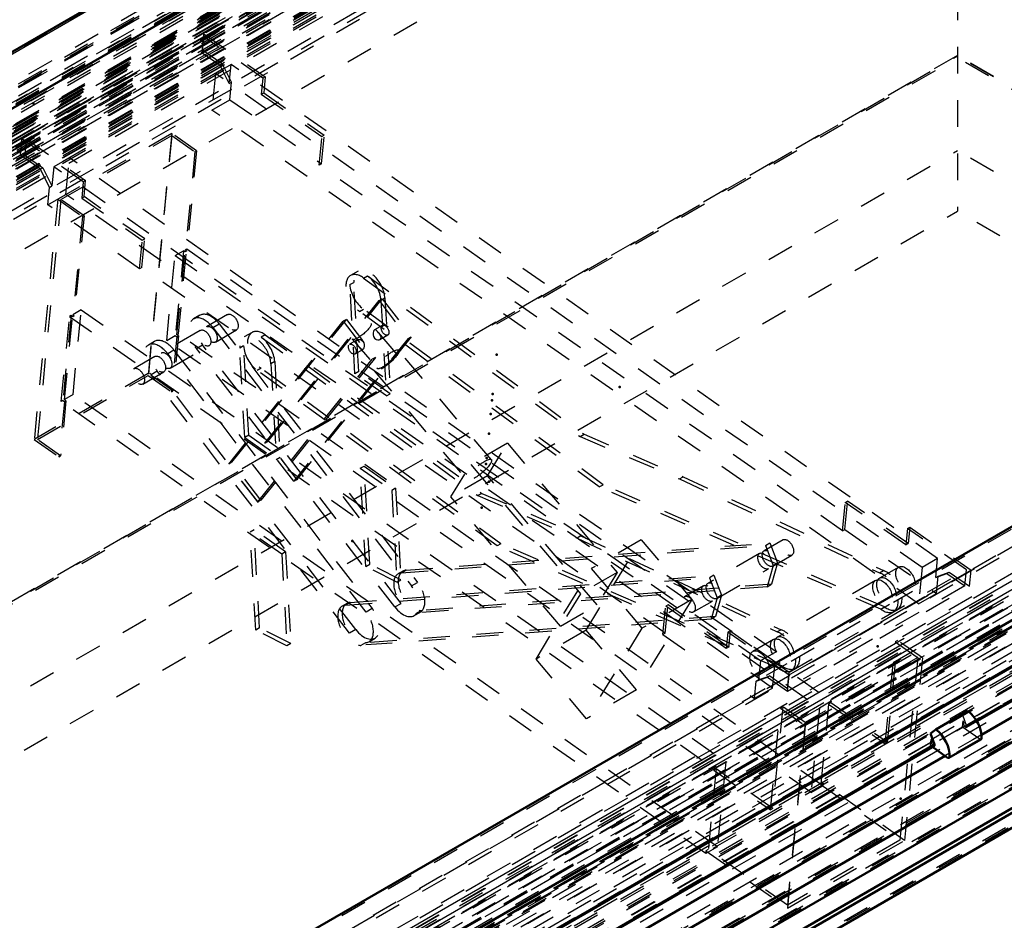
# Model space of a CAD drawing. Header units: millimetres. Extents: x 0 to 428, y 0 to 298.
# Tile 37 of 40: x 327 to 364, y 145 to 179. Entities that reach past the tile are written whole.
import ezdxf

# ---------------------------------------------------------------- set-up
doc = ezdxf.new("R2010")
doc.units = ezdxf.units.MM
doc.linetypes.add('Dashed', pattern=[2, 1, -1])
for name, color, linetype, lineweight in [('am_0', 7, 'Continuous', 50), ('am_12', 3, 'Continuous', 25), ('am_3', 6, 'Dashed', 25), ('am_6', 2, 'Continuous', 35), ('am_9', 7, 'Continuous', 50)]:
    doc.layers.add(name, color=color, linetype=linetype, lineweight=lineweight)

# ---------------------------------------------------------------- blocks, each defined once
blk = doc.blocks.new('64_FGS3001202402511U_0_in_FDFneo120240C2325N1N4N_300Cl0__1203')
at = {"layer": 'am_3'}
for p, q in [((327.097, 174.793), (333.926, 178.735)), ((333.925, 178.623), (327.273, 174.783)), ((333.867, 178.017), (333.925, 178.623)), ((333.868, 178.129), (333.926, 178.735)), ((336.141, 177.076), (333.925, 178.623)), ((333.926, 178.735), (336.229, 177.126)), ((327.039, 174.187), (333.868, 178.129)), ((333.867, 178.017), (327.215, 174.177)), ((334.538, 177.549), (333.867, 178.017)), ((334.626, 177.6), (333.868, 178.129)), ((334.946, 177.587), (334.36, 177.249)), ((334.538, 177.549), (334.626, 177.6)), ((334.877, 176.87), (334.538, 177.549)), ((334.965, 176.92), (334.626, 177.6)), ((334.877, 176.87), (334.946, 177.587)), ((361.469, 159.056), (334.946, 177.587)), ((334.36, 177.249), (334.228, 175.878)), ((360.883, 158.718), (334.36, 177.249)), ((336.141, 177.076), (336.082, 176.47)), ((336.229, 177.126), (336.141, 177.076)), ((336.229, 177.126), (336.17, 176.52)), ((334.877, 176.87), (334.965, 176.92)), ((334.902, 176.267), (334.965, 176.92)), ((336.082, 176.47), (336.17, 176.52)), ((336.082, 176.47), (338.356, 174.881)), ((336.17, 176.52), (338.444, 174.932)), ((334.228, 175.878), (334.902, 176.267)), ((334.902, 176.267), (338.341, 173.864)), ((360.751, 157.347), (334.228, 175.878)), ((338.253, 173.813), (338.356, 174.881)), ((338.341, 173.864), (338.444, 174.932)), ((338.356, 174.881), (338.444, 174.932)), ((327.039, 174.187), (327.097, 174.793)), ((329.4, 173.184), (327.097, 174.793)), ((327.215, 174.177), (327.273, 174.783)), ((327.273, 174.783), (329.488, 173.235)), ((327.797, 173.658), (327.039, 174.187)), ((327.215, 174.177), (327.885, 173.708)), ((328.879, 174.085), (328.293, 173.747)), ((328.747, 172.714), (328.879, 174.085)), ((355.403, 155.554), (328.879, 174.085)), ((328.293, 173.747), (328.224, 173.029)), ((354.817, 155.216), (328.293, 173.747)), ((338.341, 173.864), (338.253, 173.813)), ((357.898, 160.088), (338.253, 173.813)), ((327.797, 173.658), (327.885, 173.708)), ((328.136, 172.978), (327.797, 173.658)), ((327.885, 173.708), (328.224, 173.029)), ((328.073, 172.325), (328.136, 172.978)), ((328.136, 172.978), (328.224, 173.029)), ((329.4, 173.184), (329.342, 172.578)), ((329.4, 173.184), (329.488, 173.235)), ((329.43, 172.629), (329.488, 173.235)), ((328.073, 172.325), (328.747, 172.714)), ((355.271, 154.183), (328.747, 172.714)), ((329.342, 172.578), (329.43, 172.629)), ((331.703, 171.041), (329.43, 172.629)), ((331.513, 169.922), (328.073, 172.325)), ((329.342, 172.578), (331.615, 170.99)), ((331.513, 169.922), (331.615, 170.99)), ((331.6, 169.972), (331.703, 171.041)), ((331.615, 170.99), (331.703, 171.041)), ((331.6, 169.972), (331.513, 169.922)), ((351.245, 156.247), (331.6, 169.972)), ((357.898, 160.088), (358.001, 161.156)), ((357.986, 160.139), (358.089, 161.207)), ((358.001, 161.156), (358.089, 161.207)), ((360.274, 159.568), (358.001, 161.156)), ((360.362, 159.619), (358.089, 161.207)), ((357.898, 160.088), (357.986, 160.139)), ((357.986, 160.139), (361.425, 157.736)), ((360.333, 160.174), (360.274, 159.568)), ((360.333, 160.174), (360.42, 160.224)), ((362.548, 158.626), (360.333, 160.174)), ((360.42, 160.224), (360.362, 159.619)), ((360.42, 160.224), (362.723, 158.616)), ((360.274, 159.568), (360.362, 159.619)), ((361.469, 159.056), (360.883, 158.718)), ((361.4, 158.339), (361.469, 159.056)), ((362.723, 158.616), (355.894, 154.674)), ((355.895, 154.786), (362.548, 158.626)), ((360.883, 158.718), (360.751, 157.347)), ((362.489, 158.02), (362.548, 158.626)), ((362.665, 158.01), (362.723, 158.616)), ((361.4, 158.339), (361.819, 158.489)), ((361.4, 158.339), (361.488, 158.389)), ((361.425, 157.736), (361.488, 158.389)), ((361.488, 158.389), (361.907, 158.539)), ((361.819, 158.489), (361.907, 158.539)), ((361.819, 158.489), (362.489, 158.02)), ((361.907, 158.539), (362.665, 158.01)), ((355.836, 154.068), (362.665, 158.01)), ((362.489, 158.02), (355.837, 154.18)), ((360.751, 157.347), (361.425, 157.736)), ((351.158, 156.197), (351.26, 157.265)), ((351.245, 156.247), (351.348, 157.316)), ((351.348, 157.316), (351.26, 157.265)), ((353.534, 155.677), (351.26, 157.265)), ((353.622, 155.727), (351.348, 157.316)), ((351.245, 156.247), (351.158, 156.197)), ((351.158, 156.197), (354.597, 153.794)), ((353.592, 156.282), (353.534, 155.677)), ((353.68, 156.333), (353.592, 156.282)), ((355.894, 154.674), (353.592, 156.282)), ((353.68, 156.333), (353.622, 155.727)), ((353.68, 156.333), (355.895, 154.786)), ((353.622, 155.727), (353.534, 155.677)), ((355.403, 155.554), (354.817, 155.216)), ((355.271, 154.183), (355.403, 155.554)), ((354.817, 155.216), (354.748, 154.498)), ((354.66, 154.447), (355.078, 154.597)), ((354.748, 154.498), (354.66, 154.447)), ((354.748, 154.498), (355.166, 154.648)), ((355.166, 154.648), (355.078, 154.597)), ((355.078, 154.597), (355.836, 154.068)), ((355.166, 154.648), (355.837, 154.18)), ((355.836, 154.068), (355.894, 154.674)), ((355.837, 154.18), (355.895, 154.786)), ((354.597, 153.794), (354.66, 154.447)), ((355.271, 154.183), (354.597, 153.794))]:
    blk.add_line(p, q, dxfattribs=at)
at = {"layer": 'am_6'}
for tag, p, flags in [('NB', (367.723, 178.735), 8), ('NN', (367.723, 178.235), 8), ('NT', (367.723, 177.735), 8), ('NBSYN', (367.723, 177.235), 8), ('LINA', (367.723, 176.735), 8), ('CATALOG', (367.723, 176.235), 8), ('IDNR', (367.723, 175.735), 8), ('PN', (367.723, 175.235), 8), ('LODLEVEL', (367.723, 174.735), 8), ('L', (367.723, 174.235), 8), ('W', (367.723, 173.735), 8), ('DP', (367.723, 173.235), 8), ('OP', (367.723, 172.735), 8), ('PPATH', (367.723, 172.235), 8), ('ExcludeFromBOM', (367.723, 171.235), 8), ('PSOL_0', (367.723, 170.735), 9), ('PSOL_1', (367.723, 170.235), 9), ('PSOL_2', (367.723, 169.735), 9)]:
    blk.add_attdef(tag, p, '', height=0.5, dxfattribs=dict(at, flags=flags))
blk = doc.blocks.new('65_Flat_Glass_Skylight_300120240_6_0_in_FDFneo120240C2325N1N4N_300Cl0__1203')
at = {"layer": 'am_3'}
for p, q in [((362.412, 195.041), (295.895, 156.642)), ((362.415, 195.039), (295.951, 156.67)), ((362.414, 194.865), (296.223, 156.654)), ((362.433, 195.057), (296.242, 156.846)), ((362.359, 194.446), (295.919, 156.091)), ((362.396, 194.519), (296.47, 156.46)), ((362.431, 194.773), (296.687, 156.819)), ((362.359, 194.256), (296.218, 156.074)), ((296.299, 156.113), (362.363, 194.251)), ((393.284, 173.502), (327.094, 135.291)), ((392.839, 173.528), (327.095, 135.575)), ((392.985, 173.147), (327.059, 135.089)), ((393.266, 173.31), (327.075, 135.099)), ((393.539, 173.294), (327.075, 134.926)), ((393.459, 172.718), (327.019, 134.363)), ((393.161, 172.736), (327.02, 134.553)), ((327.023, 134.358), (393.54, 172.758))]:
    blk.add_line(p, q, dxfattribs=at)
at = {"layer": 'am_6'}
for tag, p, flags in [('NB', (398.727, 195.057), 8), ('NN', (398.727, 194.557), 8), ('NT', (398.727, 194.057), 8), ('NBSYN', (398.727, 193.557), 8), ('LINA', (398.727, 193.057), 8), ('CATALOG', (398.727, 192.557), 8), ('IDNR', (398.727, 192.057), 8), ('PN', (398.727, 191.557), 8), ('LODLEVEL', (398.727, 191.057), 8), ('L', (398.727, 190.557), 8), ('W', (398.727, 190.057), 8), ('PPATH', (398.727, 189.557), 8), ('ExcludeFromBOM', (398.727, 188.557), 8), ('PSOL_0', (398.727, 188.057), 9), ('PSOL_1', (398.727, 187.557), 9), ('PSOL_2', (398.727, 187.057), 9)]:
    blk.add_attdef(tag, p, '', height=0.5, dxfattribs=dict(at, flags=flags))
blk = doc.blocks.new('66_Flat_Glass_Skylight_300120240_12_0_in_FDFneo120240C2325N1N4N_300Cl0__1203')
at = {"layer": 'am_3'}
for p, q in [((362.413, 194.164), (297.356, 156.607)), ((362.385, 193.874), (297.328, 156.318)), ((362.412, 193.857), (297.836, 156.579)), ((362.384, 193.568), (297.809, 156.289)), ((392.137, 173.396), (327.08, 135.84)), ((391.657, 173.425), (327.082, 136.146)), ((392.11, 173.107), (327.053, 135.55)), ((391.629, 173.135), (327.054, 135.857))]:
    blk.add_line(p, q, dxfattribs=at)
at = {"layer": 'am_6'}
for tag, p, flags in [('NB', (397.137, 194.164), 8), ('NN', (397.137, 193.664), 8), ('NT', (397.137, 193.164), 8), ('NBSYN', (397.137, 192.664), 8), ('LINA', (397.137, 192.164), 8), ('CATALOG', (397.137, 191.664), 8), ('IDNR', (397.137, 191.164), 8), ('PN', (397.137, 190.664), 8), ('LODLEVEL', (397.137, 190.164), 8), ('L', (397.137, 189.664), 8), ('W', (397.137, 189.164), 8), ('PPATH', (397.137, 188.664), 8), ('ExcludeFromBOM', (397.137, 187.664), 8), ('PSOL_0', (397.137, 187.164), 9), ('PSOL_1', (397.137, 186.664), 9), ('PSOL_2', (397.137, 186.164), 9)]:
    blk.add_attdef(tag, p, '', height=0.5, dxfattribs=dict(at, flags=flags))
blk = doc.blocks.new('67_Flat_Glass_Skylight_300120240_5_0_in_FDFneo120240C2325N1N4N_300Cl0__1203')
at = {"layer": 'am_3'}
for p, q in [((362.433, 194.182), (297.693, 156.808)), ((362.39, 193.734), (297.65, 156.361)), ((362.432, 193.809), (298.278, 156.774)), ((362.389, 193.362), (298.235, 156.326)), ((391.842, 173.635), (327.102, 136.261)), ((391.258, 173.669), (327.104, 136.634)), ((391.799, 173.187), (327.059, 135.814)), ((391.215, 173.222), (327.061, 136.187))]:
    blk.add_line(p, q, dxfattribs=at)
at = {"layer": 'am_6'}
for tag, p, flags in [('NB', (396.842, 194.182), 8), ('NN', (396.842, 193.682), 8), ('NT', (396.842, 193.182), 8), ('NBSYN', (396.842, 192.682), 8), ('LINA', (396.842, 192.182), 8), ('CATALOG', (396.842, 191.682), 8), ('IDNR', (396.842, 191.182), 8), ('PN', (396.842, 190.682), 8), ('LODLEVEL', (396.842, 190.182), 8), ('L', (396.842, 189.682), 8), ('W', (396.842, 189.182), 8), ('PPATH', (396.842, 188.682), 8), ('ExcludeFromBOM', (396.842, 187.682), 8), ('PSOL_0', (396.842, 187.182), 9), ('PSOL_1', (396.842, 186.682), 9), ('PSOL_2', (396.842, 186.182), 9)]:
    blk.add_attdef(tag, p, '', height=0.5, dxfattribs=dict(at, flags=flags))
blk = doc.blocks.new('68_FGS3001202402C4U_0_in_FDFneo120240C2325N1N4N_300Cl0__1203')
at = {"layer": 'am_3'}
for p, q in [((362.679, 197.325), (296.971, 159.393)), ((362.578, 196.28), (296.871, 158.348)), ((327.342, 138.174), (393.05, 176.106)), ((327.242, 137.129), (392.949, 175.061))]:
    blk.add_line(p, q, dxfattribs=at)
at = {"layer": 'am_6'}
for tag, p, flags in [('NB', (398.05, 197.325), 8), ('NN', (398.05, 196.825), 8), ('NT', (398.05, 196.325), 8), ('NBSYN', (398.05, 195.825), 8), ('LINA', (398.05, 195.325), 8), ('CATALOG', (398.05, 194.825), 8), ('IDNR', (398.05, 194.325), 8), ('PN', (398.05, 193.825), 8), ('LODLEVEL', (398.05, 193.325), 8), ('L', (398.05, 192.825), 8), ('W', (398.05, 192.325), 8), ('TG', (398.05, 191.825), 8), ('TG1', (398.05, 191.325), 8), ('OC', (398.05, 190.825), 8), ('PPATH', (398.05, 190.325), 8), ('ExcludeFromBOM', (398.05, 189.325), 8), ('PSOL_0', (398.05, 188.825), 9), ('PSOL_1', (398.05, 188.325), 9), ('PSOL_2', (398.05, 187.825), 9), ('PSOL_3', (398.05, 187.325), 9)]:
    blk.add_attdef(tag, p, '', height=0.5, dxfattribs=dict(at, flags=flags))
blk = doc.blocks.new('69_FGS30012024025C3U_0_in_FDFneo120240C2325N1N4N_300Cl0__1203')
at = {"layer": 'am_0'}
for p, q in [((362.686, 198.824), (294.641, 159.542)), ((362.682, 196.688), (298.089, 159.399)), ((391.946, 176.242), (327.352, 138.953)), ((395.322, 174.667), (327.211, 135.347)), ((327.109, 133.545), (396.441, 173.569)), ((396.457, 173.598), (327.112, 133.567)), ((362.94, 152.944), (396.879, 172.537)), ((362.597, 153.334), (361.396, 152.64)), ((361.195, 152.489), (361.396, 152.64)), ((361.351, 152.07), (361.195, 152.489)), ((327.012, 132.203), (361.345, 152.023)), ((361.844, 151.578), (361.27, 151.98)), ((361.892, 151.57), (363.093, 152.264))]:
    blk.add_line(p, q, dxfattribs=at)
for centre, major_axis, start_param, end_param in [((362.527, 152.702), (0.414, -0.718), 0.68076, 2.236556), ((361.326, 152.009), (0.414, -0.718), 0.68076, 2.236556), ((363.052, 152.336), (0.0414, -0.0718), 0, 0.68076), ((361.319, 152.068), (0.0259, -0.0449), 0, 1.285062), ((361.85, 151.642), (0.0414, -0.0718), 5.393149, 6.963945)]:
    blk.add_ellipse(centre, major_axis=major_axis, ratio=0.577382, start_param=start_param, end_param=end_param, dxfattribs=at)
at = {"layer": 'am_12'}
for p, q in [((362.691, 198.738), (294.874, 159.588)), ((395.161, 176.053), (327.344, 136.903)), ((395.438, 175.876), (327.327, 136.557)), ((396.887, 172.584), (362.921, 152.976)), ((363.11, 152.295), (361.909, 151.601)), ((361.351, 152.07), (327.016, 132.249))]:
    blk.add_line(p, q, dxfattribs=at)
at = {"layer": 'am_3'}
for p, q in [((362.677, 198.765), (294.566, 159.446)), ((294.45, 158.236), (362.561, 197.556)), ((362.676, 197.401), (296.793, 159.368)), ((362.468, 197.345), (293.123, 157.313)), ((362.465, 197.244), (293.224, 157.272)), ((362.472, 197.214), (293.403, 157.341)), ((362.375, 196.696), (292.505, 156.361)), ((362.47, 196.894), (293.904, 157.312)), ((362.37, 196.575), (292.604, 156.3)), ((362.378, 196.612), (292.693, 156.384)), ((362.375, 196.542), (292.759, 156.354)), ((362.579, 196.392), (296.696, 158.358)), ((362.672, 196.581), (298.079, 159.292)), ((361.197, 195.716), (295.007, 157.504)), ((362.434, 195.336), (295.803, 156.871)), ((360.198, 195.468), (296.073, 158.45)), ((362.574, 195.273), (298.449, 158.255)), ((362.202, 195.082), (296.011, 156.871)), ((362.362, 194.97), (296.171, 156.759)), ((362.368, 195.034), (296.177, 156.823)), ((362.414, 194.865), (296.223, 156.654)), ((362.426, 194.993), (296.236, 156.782)), ((362.436, 194.804), (296.717, 156.866)), ((362.431, 194.757), (296.712, 156.818)), ((362.431, 193.79), (298.307, 156.772)), ((393.222, 176.06), (327.339, 138.026)), ((391.936, 176.136), (327.342, 138.847)), ((393.125, 175.051), (327.242, 137.017)), ((391.371, 175.154), (327.246, 138.136)), ((393.278, 173.438), (327.088, 135.227)), ((393.723, 173.476), (327.093, 135.011)), ((392.814, 173.529), (327.095, 135.591)), ((392.819, 173.577), (327.1, 135.639)), ((391.229, 173.671), (327.104, 136.653)), ((396.349, 173.57), (327.109, 133.599)), ((396.186, 173.659), (327.117, 133.787)), ((327.119, 134.107), (395.685, 173.689)), ((393.337, 173.397), (327.146, 135.186)), ((393.266, 173.31), (327.075, 135.099)), ((393.331, 173.333), (327.14, 135.122)), ((393.491, 173.221), (327.3, 135.01)), ((396.634, 172.607), (362.427, 152.86)), ((396.705, 172.629), (362.463, 152.862)), ((394.483, 172.46), (328.292, 134.249)), ((396.777, 172.536), (362.495, 152.745)), ((393.483, 172.213), (329.359, 135.195)), ((362.397, 153.183), (361.195, 152.489)), ((362.397, 153.183), (362.597, 153.334)), ((362.397, 153.183), (362.552, 152.763)), ((362.405, 152.72), (361.203, 152.026)), ((361.226, 152.265), (362.427, 152.959)), ((362.405, 152.72), (362.427, 152.959)), ((363.046, 152.272), (362.405, 152.72)), ((362.463, 152.862), (362.427, 152.959)), ((362.427, 152.86), (362.463, 152.862)), ((362.495, 152.745), (362.427, 152.86)), ((362.546, 152.717), (362.94, 152.944)), ((362.921, 152.976), (362.552, 152.763)), ((361.293, 152.052), (327.011, 132.261)), ((361.225, 152.166), (327.018, 132.419)), ((361.262, 152.168), (327.02, 132.401)), ((361.203, 152.026), (361.226, 152.265)), ((361.27, 151.98), (361.203, 152.026)), ((361.225, 152.166), (361.262, 152.168)), ((361.293, 152.052), (361.225, 152.166)), ((361.262, 152.168), (361.226, 152.265)), ((363.046, 152.272), (361.844, 151.578))]:
    blk.add_line(p, q, dxfattribs=at)
for centre, major_axis, start_param, end_param in [((362.52, 152.762), (0.0259, -0.0449), 4.738947, 7.568248), ((361.319, 152.068), (0.0259, -0.0449), 4.738947, 6.283185), ((363.052, 152.336), (0.0414, -0.0718), 5.393149, 6.283185)]:
    blk.add_ellipse(centre, major_axis=major_axis, ratio=0.577382, start_param=start_param, end_param=end_param, dxfattribs=at)
at = {"layer": 'am_6'}
for tag, p, flags in [('NB', (401.898, 198.824), 8), ('NN', (401.898, 198.324), 8), ('NT', (401.898, 197.824), 8), ('NBSYN', (401.898, 197.324), 8), ('LINA', (401.898, 196.824), 8), ('CATALOG', (401.898, 196.324), 8), ('IDNR', (401.898, 195.824), 8), ('PN', (401.898, 195.324), 8), ('LODLEVEL', (401.898, 194.824), 8), ('L', (401.898, 194.324), 8), ('W', (401.898, 193.824), 8), ('DP', (401.898, 193.324), 8), ('OP', (401.898, 192.824), 8), ('OC', (401.898, 192.324), 8), ('ExcludeFromBOM', (401.898, 191.324), 8), ('PSOL_0', (401.898, 190.824), 9), ('PSOL_1', (401.898, 190.324), 9), ('PSOL_2', (401.898, 189.824), 9)]:
    blk.add_attdef(tag, p, '', height=0.5, dxfattribs=dict(at, flags=flags))
blk = doc.blocks.new('70_Flat_Glass_Skylight_3001202402_2_0_in_FDFneo120240C2325N1N4N_300Cl0__1203')
at = {"layer": 'am_0'}
for p, q in [((396.652, 171.796), (363.11, 152.433)), ((397.316, 171.245), (326.889, 130.588)), ((397.736, 170.613), (326.83, 129.68)), ((398.156, 169.982), (326.77, 128.772)), ((398.738, 169.419), (326.718, 127.843)), ((398.474, 169.435), (326.719, 128.011)), ((326.679, 127.249), (399.013, 169.006)), ((361.747, 151.646), (326.94, 131.553))]:
    blk.add_line(p, q, dxfattribs=at)
at = {"layer": 'am_3'}
for p, q in [((362.251, 195.744), (291.824, 155.087)), ((362.252, 195.642), (292.005, 155.089)), ((362.293, 195.689), (292.668, 155.495)), ((362.303, 195.568), (293.052, 155.591)), ((362.298, 195.798), (293.135, 155.871)), ((362.318, 195.565), (293.328, 155.738)), ((293.497, 155.804), (362.325, 195.537)), ((362.343, 195.655), (293.647, 155.997)), ((362.359, 195.815), (293.662, 156.158)), ((362.367, 195.865), (293.725, 156.239)), ((362.371, 195.793), (293.921, 156.277)), ((362.138, 195.146), (290.752, 153.936)), ((362.194, 195.445), (291.288, 154.511)), ((362.195, 195.343), (291.469, 154.514)), ((362.184, 195.2), (291.511, 154.401)), ((362.241, 195.499), (292.047, 154.976)), ((362.242, 195.397), (292.228, 154.979)), ((362.088, 194.856), (290.333, 153.433)), ((290.825, 153.885), (362.089, 195.024)), ((362.138, 195.044), (290.933, 153.939)), ((362.128, 194.901), (290.975, 153.826)), ((362.128, 194.8), (291.156, 153.828)), ((362.081, 195.135), (291.351, 154.303)), ((362.185, 195.098), (291.692, 154.403)), ((289.959, 152.974), (362.043, 194.587)), ((362.043, 194.525), (290.056, 152.968)), ((290.391, 153.038), (362.051, 194.406)), ((362.082, 194.746), (290.395, 153.362)), ((362.398, 194.51), (296.515, 156.477)), ((362.364, 194.16), (296.481, 156.126)), ((362.393, 193.437), (298.198, 156.378)), ((362.415, 193.66), (298.22, 156.601)), ((362.414, 193.578), (298.348, 156.593)), ((362.289, 192.27), (298.223, 155.286)), ((391.153, 173.499), (327.087, 136.515)), ((391.282, 173.492), (327.087, 136.433)), ((392.944, 173.169), (327.061, 135.136)), ((391.26, 173.268), (327.065, 136.21)), ((395.47, 172.668), (327.02, 133.152)), ((392.91, 172.818), (327.027, 134.785)), ((395.687, 172.359), (326.991, 132.701)), ((395.703, 172.519), (327.006, 132.862)), ((396.198, 171.887), (326.947, 131.91)), ((391.027, 172.192), (326.961, 135.207)), ((395.953, 172.066), (326.964, 132.239)), ((396.56, 171.748), (326.935, 131.554)), ((397.075, 171.162), (326.88, 130.639)), ((396.896, 171.186), (326.882, 130.768)), ((397.137, 171.269), (326.891, 130.716)), ((397.495, 170.53), (326.821, 129.731)), ((397.316, 170.554), (326.823, 129.859)), ((397.557, 170.637), (326.831, 129.808)), ((397.915, 169.899), (326.762, 128.823)), ((397.736, 169.922), (326.763, 128.951)), ((397.977, 170.005), (326.772, 128.9)), ((398.371, 169.357), (326.711, 127.988)), ((398.4, 169.372), (326.713, 127.988)), ((398.66, 168.943), (326.672, 127.385)), ((398.756, 168.937), (326.672, 127.324)), ((363.11, 152.433), (361.747, 151.646))]:
    blk.add_line(p, q, dxfattribs=at)
at = {"layer": 'am_6'}
for tag, p, flags in [('NB', (404.127, 195.865), 8), ('NN', (404.127, 195.365), 8), ('NT', (404.127, 194.865), 8), ('NBSYN', (404.127, 194.365), 8), ('LINA', (404.127, 193.865), 8), ('CATALOG', (404.127, 193.365), 8), ('IDNR', (404.127, 192.865), 8), ('PN', (404.127, 192.365), 8), ('LODLEVEL', (404.127, 191.865), 8), ('L', (404.127, 191.365), 8), ('W', (404.127, 190.865), 8), ('DP', (404.127, 190.365), 8), ('ExcludeFromBOM', (404.127, 189.365), 8), ('PSOL_0', (404.127, 188.865), 9), ('PSOL_1', (404.127, 188.365), 9)]:
    blk.add_attdef(tag, p, '', height=0.5, dxfattribs=dict(at, flags=flags))
blk = doc.blocks.new('71_FGS30012024025314U_0_in_FDFneo120240C2325N1N4N_300Cl0__1203')
at = {"layer": 'am_3'}
for p, q in [((362.209, 194.831), (294.216, 155.58)), ((294.216, 153.887), (362.209, 193.139)), ((362.187, 192.575), (297.755, 155.379)), ((297.755, 153.687), (362.187, 190.883)), ((327.312, 135.196), (391.011, 171.969)), ((327.334, 132.965), (394.506, 171.743)), ((391.011, 170.277), (327.312, 133.504)), ((394.506, 170.051), (327.334, 131.273))]:
    blk.add_line(p, q, dxfattribs=at)
at = {"layer": 'am_6'}
for tag, p, flags in [('NB', (399.506, 194.831), 8), ('NN', (399.506, 194.331), 8), ('NT', (399.506, 193.831), 8), ('NBSYN', (399.506, 193.331), 8), ('LINA', (399.506, 192.831), 8), ('CATALOG', (399.506, 192.331), 8), ('IDNR', (399.506, 191.831), 8), ('PN', (399.506, 191.331), 8), ('LODLEVEL', (399.506, 190.831), 8), ('L', (399.506, 190.331), 8), ('W', (399.506, 189.831), 8), ('DP', (399.506, 189.331), 8), ('OP', (399.506, 188.831), 8), ('BA', (399.506, 188.331), 8), ('ExcludeFromBOM', (399.506, 187.331), 8), ('PSOL_0', (399.506, 186.831), 9), ('PSOL_1', (399.506, 186.331), 9), ('PSOL_2', (399.506, 185.831), 9)]:
    blk.add_attdef(tag, p, '', height=0.5, dxfattribs=dict(at, flags=flags))
blk = doc.blocks.new('72_FGS30012024025C310U_0_in_FDFneo120240C2325N1N4N_300Cl0__1203')
at = {"layer": 'am_3'}
for p, q in [((332.722, 175.003), (328.443, 172.532)), ((328.56, 172.525), (332.721, 174.928)), ((332.721, 174.928), (331.836, 165.916)), ((332.722, 175.003), (331.837, 165.99)), ((332.721, 174.928), (333.592, 174.317)), ((333.65, 174.351), (332.722, 175.003)), ((333.592, 174.317), (333.223, 170.56)), ((333.65, 174.351), (333.281, 170.594)), ((333.592, 174.317), (333.65, 174.351)), ((328.443, 172.532), (327.558, 163.52)), ((328.56, 172.525), (327.675, 163.513)), ((328.443, 172.532), (329.372, 171.881)), ((329.43, 171.915), (328.56, 172.525)), ((329.372, 171.881), (329.003, 168.124)), ((329.43, 171.915), (329.061, 168.157)), ((329.372, 171.881), (329.43, 171.915)), ((332.529, 167.23), (332.842, 170.415)), ((332.842, 170.415), (333.165, 170.601)), ((332.842, 170.415), (357.031, 153.453)), ((333.165, 170.601), (332.852, 167.416)), ((332.91, 167.45), (333.223, 170.635)), ((332.969, 167.484), (333.282, 170.668)), ((333.223, 170.56), (333.165, 170.601)), ((333.223, 170.635), (333.282, 170.668)), ((333.223, 170.635), (333.281, 170.594)), ((333.281, 170.594), (333.223, 170.56)), ((333.282, 170.668), (357.471, 153.707)), ((339.72, 169.837), (339.427, 169.668)), ((339.919, 169.576), (340.066, 169.661)), ((340.066, 169.661), (348.2, 163.711)), ((339.403, 169.327), (339.55, 169.411)), ((339.593, 165.98), (339.403, 169.327)), ((339.74, 166.065), (339.55, 169.411)), ((339.919, 169.576), (348.053, 163.627)), ((336.21, 163.375), (340.504, 168.732)), ((336.327, 163.443), (340.621, 168.8)), ((340.504, 168.732), (340.621, 168.8)), ((340.504, 168.732), (341.593, 167.307)), ((340.573, 168.743), (340.72, 168.827)), ((340.573, 168.743), (340.777, 165.151)), ((340.621, 168.8), (341.711, 167.375)), ((340.72, 168.827), (340.923, 165.235)), ((328.69, 165.014), (329.003, 168.198)), ((329.325, 168.384), (329.003, 168.198)), ((329.003, 168.198), (329.061, 168.157)), ((329.013, 165.2), (329.325, 168.384)), ((329.325, 168.384), (353.514, 151.423)), ((333.776, 168.177), (333.541, 168.042)), ((334.815, 168.203), (334.024, 167.747)), ((339.764, 168.324), (339.911, 168.409)), ((348.769, 161.737), (339.764, 168.324)), ((348.916, 161.821), (339.911, 168.409)), ((328.573, 164.946), (328.886, 168.131)), ((328.944, 168.164), (328.632, 164.98)), ((328.944, 168.164), (328.886, 168.131)), ((328.886, 168.131), (353.075, 151.169)), ((329.003, 168.124), (328.944, 168.164)), ((329.061, 168.157), (329.003, 168.124)), ((334.267, 167.717), (334.502, 167.853)), ((334.502, 167.853), (341.948, 158.156)), ((334.862, 162.597), (339.156, 167.954)), ((334.979, 162.665), (339.273, 168.022)), ((339.273, 168.022), (339.156, 167.954)), ((339.156, 167.954), (340.245, 166.529)), ((339.273, 168.022), (340.362, 166.596)), ((341.126, 166.772), (340.2, 167.865)), ((340.624, 167.798), (340.327, 167.627)), ((333.79, 167.611), (332.324, 166.765)), ((332.91, 167.45), (332.969, 167.484)), ((332.969, 167.409), (332.91, 167.45)), ((357.158, 150.522), (332.969, 167.484)), ((334.267, 167.717), (341.714, 158.02)), ((334.356, 167.172), (335.147, 167.629)), ((335.734, 167.536), (335.441, 167.367)), ((336.226, 167.445), (336.08, 167.36)), ((336.226, 167.445), (344.36, 161.495)), ((340.534, 167.268), (340.831, 167.439)), ((332.076, 167.196), (331.841, 167.061)), ((332.529, 167.23), (332.852, 167.416)), ((356.719, 150.269), (332.529, 167.23)), ((332.91, 167.375), (332.707, 165.305)), ((332.969, 167.409), (332.765, 165.339)), ((332.852, 167.416), (332.91, 167.375)), ((332.91, 167.375), (332.969, 167.409)), ((333.644, 166.931), (333.878, 167.066)), ((341.325, 157.369), (333.878, 167.066)), ((336.08, 167.36), (344.214, 161.41)), ((341.593, 167.307), (337.299, 161.95)), ((341.711, 167.375), (337.417, 162.018)), ((339.689, 167.259), (339.393, 167.088)), ((339.504, 167.275), (340.431, 166.182)), ((341.593, 167.307), (341.711, 167.375)), ((332.802, 166.871), (332.567, 166.736)), ((340.014, 157.039), (332.567, 166.736)), ((332.656, 166.191), (334.121, 167.037)), ((332.802, 166.871), (340.248, 157.174)), ((341.09, 157.234), (333.644, 166.931)), ((335.418, 167.026), (335.271, 166.941)), ((335.461, 163.595), (335.271, 166.941)), ((335.607, 163.68), (335.418, 167.026)), ((339.6, 166.729), (339.897, 166.9)), ((344.717, 162.76), (341.237, 166.866)), ((332.09, 166.63), (331.299, 166.173)), ((335.951, 161.172), (340.245, 166.529)), ((340.362, 166.596), (336.069, 161.239)), ((336.587, 166.442), (336.441, 166.357)), ((336.441, 166.357), (336.644, 162.765)), ((336.587, 166.442), (336.791, 162.85)), ((340.362, 166.596), (340.245, 166.529)), ((331.837, 165.99), (327.558, 163.52)), ((331.63, 165.599), (332.421, 166.056)), ((332.765, 165.339), (331.837, 165.99)), ((332.178, 166.085), (331.944, 165.949)), ((339.39, 156.252), (331.944, 165.949)), ((335.951, 161.172), (332.178, 166.085)), ((336.071, 166.192), (335.925, 166.108)), ((344.93, 159.521), (335.925, 166.108)), ((345.077, 159.605), (336.071, 166.192)), ((339.74, 166.065), (339.593, 165.98)), ((340.777, 165.151), (339.593, 165.98)), ((340.923, 165.235), (339.74, 166.065)), ((340.32, 166.088), (343.801, 161.983)), ((327.675, 163.513), (331.836, 165.916)), ((331.836, 165.916), (332.707, 165.305)), ((332.707, 165.305), (332.765, 165.339)), ((340.777, 165.151), (340.923, 165.235)), ((328.69, 164.939), (328.487, 162.869)), ((328.748, 164.973), (328.545, 162.903)), ((328.632, 164.98), (328.573, 164.946)), ((352.762, 147.984), (328.573, 164.946)), ((328.632, 164.98), (328.69, 164.939)), ((329.013, 165.2), (328.69, 165.014)), ((328.748, 164.973), (328.69, 165.014)), ((328.69, 164.939), (328.748, 164.973)), ((353.202, 148.238), (329.013, 165.2)), ((327.558, 163.52), (328.487, 162.869)), ((328.545, 162.903), (327.675, 163.513)), ((335.607, 163.68), (335.461, 163.595)), ((335.461, 163.595), (336.644, 162.765)), ((335.607, 163.68), (336.791, 162.85)), ((336.21, 163.375), (336.327, 163.443)), ((337.299, 161.95), (336.21, 163.375)), ((337.417, 162.018), (336.327, 163.443)), ((345.32, 163.379), (343.943, 162.584)), ((344.575, 162.159), (345.32, 163.379)), ((345.32, 163.379), (349.434, 158.527)), ((348.053, 163.627), (348.2, 163.711)), ((348.053, 163.627), (351.773, 162.037)), ((348.2, 163.711), (351.92, 162.121)), ((328.487, 162.869), (328.545, 162.903)), ((334.979, 162.665), (334.862, 162.597)), ((336.069, 161.239), (334.979, 162.665)), ((336.644, 162.765), (336.791, 162.85)), ((339.625, 156.388), (334.862, 162.597)), ((339.794, 162.436), (339.941, 162.52)), ((339.794, 162.436), (340.978, 161.606)), ((340.003, 158.749), (339.794, 162.436)), ((340.15, 158.834), (339.941, 162.52)), ((339.941, 162.52), (341.124, 161.69)), ((343.198, 161.364), (343.943, 162.584)), ((343.943, 162.584), (348.057, 157.732)), ((337.299, 161.95), (337.417, 162.018)), ((344.575, 162.159), (343.198, 161.364)), ((348.689, 157.307), (344.575, 162.159)), ((351.773, 162.037), (351.92, 162.121)), ((351.773, 162.037), (359.285, 158.511)), ((351.92, 162.121), (359.431, 158.596)), ((341.124, 161.69), (340.978, 161.606)), ((340.978, 161.606), (341.173, 158.165)), ((341.124, 161.69), (341.32, 158.25)), ((348.769, 161.737), (348.916, 161.821)), ((359.333, 157.148), (348.769, 161.737)), ((359.479, 157.233), (348.916, 161.821)), ((336.069, 161.239), (335.951, 161.172)), ((347.311, 156.512), (343.198, 161.364)), ((344.36, 161.495), (344.214, 161.41)), ((344.214, 161.41), (347.934, 159.82)), ((344.36, 161.495), (348.081, 159.905)), ((335.662, 160.05), (335.809, 160.135)), ((336.846, 159.22), (335.662, 160.05)), ((335.871, 156.364), (335.662, 160.05)), ((336.018, 156.448), (335.809, 160.135)), ((336.992, 159.305), (335.809, 160.135)), ((348.081, 159.905), (347.934, 159.82)), ((347.934, 159.82), (355.445, 156.295)), ((348.081, 159.905), (355.592, 156.38)), ((348.272, 156.361), (350.345, 159.755)), ((350.345, 159.755), (348.469, 158.672)), ((350.345, 159.755), (352.242, 157.517)), ((355.664, 159.751), (354.954, 159.341)), ((336.992, 159.305), (336.846, 159.22)), ((336.992, 159.305), (337.187, 155.864)), ((341.348, 158.518), (355.007, 159.538)), ((341.517, 158.615), (355.175, 159.635)), ((345.077, 159.605), (344.93, 159.521)), ((355.493, 154.932), (344.93, 159.521)), ((355.64, 155.016), (345.077, 159.605)), ((355.007, 159.538), (355.175, 159.635)), ((355.007, 159.538), (355.293, 158.788)), ((355.175, 159.635), (355.461, 158.885)), ((336.846, 159.22), (337.041, 155.78)), ((354.785, 159.244), (352.851, 158.127)), ((355.285, 158.767), (355.996, 159.177)), ((340.003, 158.749), (340.15, 158.834)), ((341.173, 158.165), (340.003, 158.749)), ((341.32, 158.25), (340.15, 158.834)), ((341.39, 158.578), (341.222, 158.48)), ((341.348, 158.518), (341.517, 158.615)), ((346.396, 155.278), (348.469, 158.672)), ((348.469, 158.672), (350.366, 156.434)), ((353.182, 157.553), (355.117, 158.669)), ((355.293, 158.788), (355.069, 157.988)), ((355.461, 158.885), (355.238, 158.085)), ((355.293, 158.788), (355.461, 158.885)), ((359.285, 158.511), (359.431, 158.596)), ((360.006, 158.729), (359.288, 158.314)), ((339.245, 157.304), (352.904, 158.324)), ((339.414, 157.401), (353.072, 158.421)), ((341.173, 158.165), (341.32, 158.25)), ((349.434, 158.527), (348.057, 157.732)), ((349.434, 158.527), (348.689, 157.307)), ((353.072, 158.421), (352.904, 158.324)), ((352.904, 158.324), (353.19, 157.574)), ((353.072, 158.421), (353.359, 157.671)), ((359.142, 158.23), (355.449, 156.098)), ((341.714, 158.02), (341.948, 158.156)), ((355.069, 157.988), (341.925, 157.007)), ((355.238, 158.085), (342.093, 157.104)), ((352.682, 158.03), (351.972, 157.619)), ((355.069, 157.988), (355.238, 158.085)), ((359.806, 157.417), (360.525, 157.831)), ((348.057, 157.732), (347.311, 156.512)), ((352.242, 157.517), (350.168, 154.123)), ((352.242, 157.517), (350.366, 156.434)), ((352.303, 157.045), (353.014, 157.455)), ((353.19, 157.574), (352.966, 156.774)), ((353.359, 157.671), (353.135, 156.871)), ((353.359, 157.671), (353.19, 157.574)), ((339.288, 157.364), (339.119, 157.266)), ((339.414, 157.401), (339.245, 157.304)), ((340.248, 157.174), (340.014, 157.039)), ((341.09, 157.234), (341.325, 157.369)), ((341.925, 157.007), (342.093, 157.104)), ((347.311, 156.512), (348.689, 157.307)), ((355.967, 155.201), (359.66, 157.332)), ((359.333, 157.148), (359.479, 157.233)), ((359.815, 157.063), (359.962, 157.148)), ((352.966, 156.774), (339.822, 155.793)), ((353.135, 156.871), (339.99, 155.89)), ((341.816, 156.909), (342.051, 157.044)), ((353.135, 156.871), (352.966, 156.774)), ((336.018, 156.448), (335.871, 156.364)), ((337.041, 155.78), (335.871, 156.364)), ((337.187, 155.864), (336.018, 156.448)), ((339.625, 156.388), (339.39, 156.252)), ((348.272, 156.361), (346.396, 155.278)), ((350.168, 154.123), (348.272, 156.361)), ((350.366, 156.434), (348.293, 153.04)), ((355.592, 156.38), (355.445, 156.295)), ((340.117, 155.928), (340.351, 156.063)), ((355.303, 156.013), (354.526, 155.565)), ((359.588, 152.154), (359.963, 155.975)), ((359.963, 155.975), (359.875, 155.925)), ((360.896, 155.322), (359.963, 155.975)), ((337.187, 155.864), (337.041, 155.78)), ((339.99, 155.89), (339.822, 155.793)), ((359.5, 152.103), (359.875, 155.925)), ((359.875, 155.925), (360.721, 155.332)), ((348.293, 153.04), (346.396, 155.278)), ((360.721, 155.332), (356.5, 152.896)), ((356.5, 152.784), (360.896, 155.322)), ((360.721, 155.332), (360.048, 148.486)), ((360.896, 155.322), (360.224, 148.475)), ((355.044, 154.668), (355.821, 155.116)), ((355.64, 155.016), (355.493, 154.932)), ((355.976, 154.847), (356.123, 154.931)), ((350.168, 154.123), (348.293, 153.04)), ((355.192, 149.616), (355.567, 153.438)), ((355.655, 153.488), (355.28, 149.667)), ((355.655, 153.488), (355.567, 153.438)), ((355.567, 153.438), (356.5, 152.784)), ((356.5, 152.896), (355.655, 153.488)), ((357.031, 153.453), (356.719, 150.269)), ((357.031, 153.453), (357.471, 153.707)), ((357.377, 153.592), (357.08, 150.567)), ((357.465, 153.643), (357.377, 153.592)), ((357.377, 153.592), (359.5, 152.103)), ((357.471, 153.707), (357.465, 153.643)), ((357.465, 153.643), (359.588, 152.154)), ((356.5, 152.784), (355.827, 145.937)), ((356.5, 152.896), (355.828, 146.049)), ((359.588, 152.154), (359.5, 152.103)), ((353.075, 151.169), (353.069, 151.105)), ((353.514, 151.423), (353.075, 151.169)), ((353.514, 151.423), (353.202, 148.238)), ((353.157, 151.156), (352.859, 148.131)), ((353.157, 151.156), (353.069, 151.105)), ((353.069, 151.105), (355.192, 149.616)), ((355.28, 149.667), (353.157, 151.156)), ((356.719, 150.269), (357.158, 150.522)), ((357.168, 150.618), (357.08, 150.567)), ((357.08, 150.567), (360.048, 148.486)), ((357.168, 150.618), (357.158, 150.522)), ((360.224, 148.475), (357.168, 150.618)), ((355.28, 149.667), (355.192, 149.616)), ((353.202, 148.238), (352.762, 147.984)), ((355.827, 145.937), (360.224, 148.475)), ((360.048, 148.486), (355.828, 146.049)), ((352.772, 148.08), (352.762, 147.984)), ((352.859, 148.131), (352.772, 148.08)), ((352.772, 148.08), (355.827, 145.937)), ((355.828, 146.049), (352.859, 148.131))]:
    blk.add_line(p, q, dxfattribs=at)
for points in [[(340.328, 167.627), (340.308, 167.608), (340.289, 167.567), (340.278, 167.513), (340.279, 167.448), (340.296, 167.377), (340.332, 167.317), (340.379, 167.278), (340.388, 167.273)], [(340.535, 167.268), (340.55, 167.28), (340.572, 167.315), (340.574, 167.358), (340.557, 167.409), (340.524, 167.466), (340.48, 167.524), (340.439, 167.571), (340.403, 167.606), (340.369, 167.629), (340.335, 167.631), (340.328, 167.627)], [(339.804, 166.936), (339.766, 166.977), (339.726, 167.025), (339.69, 167.076), (339.661, 167.129), (339.648, 167.184), (339.658, 167.228), (339.687, 167.258), (339.689, 167.259)], [(339.689, 167.259), (339.731, 167.273), (339.786, 167.271), (339.847, 167.247), (339.897, 167.203), (339.928, 167.149), (339.944, 167.087), (339.946, 167.019), (339.934, 166.957), (339.913, 166.915), (339.896, 166.9)], [(340.388, 167.273), (340.449, 167.254), (340.506, 167.257), (340.535, 167.268)], [(339.896, 166.9), (339.888, 166.896), (339.859, 166.897), (339.823, 166.919), (339.804, 166.936)]]:
    blk.add_lwpolyline(points, dxfattribs=at)
for centre, start_param, end_param in [((339.842, 168.95), 2.223543, 5.365136), ((340.135, 169.119), 0.853111, 3.994704), ((339.988, 169.035), 0.853111, 2.223543), ((339.988, 169.035), 3.994704, 5.365136), ((333.955, 167.324), 1.795669, 4.937262), ((334.19, 167.459), 1.795669, 4.937262), ((335.856, 166.649), 0.853111, 3.994704), ((336.149, 166.818), 2.223543, 5.365136), ((332.256, 166.343), 1.795669, 4.937262), ((332.49, 166.478), 1.795669, 4.937262), ((336.002, 166.734), 0.853111, 2.223543), ((336.002, 166.734), 3.994704, 5.365136), ((341.805, 157.86), 2.870245, 6.011838), ((359.547, 157.866), 5.381207, 8.839018), ((341.636, 157.762), 2.870245, 4.937262), ((359.401, 157.781), 5.381207, 8.839018), ((341.402, 157.627), 4.937262, 8.078854), ((341.636, 157.762), 6.011838, 8.078851), ((339.534, 156.548), 2.870245, 6.011838), ((339.702, 156.646), 2.870245, 4.937262), ((339.937, 156.781), 4.937262, 8.078854), ((339.702, 156.646), 6.011838, 8.078854), ((355.708, 155.649), 5.381207, 8.839018), ((355.562, 155.565), 5.381207, 8.839018)]:
    blk.add_ellipse(centre, major_axis=(0.414, -0.718), ratio=0.577382, start_param=start_param, end_param=end_param, dxfattribs=at)
for centre, major_axis, ratio in [((334.981, 167.916), (-0.166, 0.287), 0.577382), ((334.19, 167.459), (-0.166, 0.287), 0.577382), ((339.852, 167.57), (0.348, 0.295), 0.244988), ((340.727, 167.619), (-0.104, 0.179), 0.577382), ((333.955, 167.324), (-0.166, 0.287), 0.577382), ((339.496, 166.908), (-0.104, 0.179), 0.577382), ((332.49, 166.478), (-0.166, 0.287), 0.577382), ((340.779, 166.477), (0.458, 0.389), 0.244988), ((340.779, 166.477), (0.348, 0.295), 0.244988), ((332.256, 166.343), (-0.166, 0.287), 0.577382), ((331.464, 165.886), (-0.166, 0.287), 0.577382), ((344.259, 162.372), (0.458, 0.389), 0.244988), ((355.83, 159.464), (-0.166, 0.287), 0.577382), ((354.951, 158.956), (0.166, -0.287), 0.577382), ((355.119, 159.054), (0.166, -0.287), 0.577382), ((360.265, 158.28), (-0.259, 0.449), 0.577382), ((359.401, 157.781), (-0.259, 0.449), 0.577382), ((359.547, 157.866), (-0.259, 0.449), 0.577382), ((352.848, 157.743), (0.166, -0.287), 0.577382), ((353.017, 157.84), (0.166, -0.287), 0.577382), ((352.137, 157.332), (-0.166, 0.287), 0.577382), ((355.562, 155.565), (-0.259, 0.449), 0.577382), ((355.708, 155.649), (-0.259, 0.449), 0.577382), ((354.785, 155.116), (-0.259, 0.449), 0.577382)]:
    blk.add_ellipse(centre, major_axis=major_axis, ratio=ratio, dxfattribs=at)
at = {"layer": 'am_6'}
for tag, p, flags in [('NB', (365.896, 175.003), 8), ('NN', (365.896, 174.503), 8), ('NT', (365.896, 174.003), 8), ('NBSYN', (365.896, 173.503), 8), ('LINA', (365.896, 173.003), 8), ('CATALOG', (365.896, 172.503), 8), ('IDNR', (365.896, 172.003), 8), ('PN', (365.896, 171.503), 8), ('LODLEVEL', (365.896, 171.003), 8), ('L', (365.896, 170.503), 8), ('W', (365.896, 170.003), 8), ('DP', (365.896, 169.503), 8), ('OP', (365.896, 169.003), 8), ('OC', (365.896, 168.503), 8), ('BA', (365.896, 168.003), 8), ('ExcludeFromBOM', (365.896, 167.003), 8), ('PSOL_0', (365.896, 166.503), 9), ('PSOL_1', (365.896, 166.003), 9), ('PSOL_2', (365.896, 165.503), 9), ('PSOL_3', (365.896, 165.003), 9)]:
    blk.add_attdef(tag, p, '', height=0.5, dxfattribs=dict(at, flags=flags))
blk = doc.blocks.new('73_FGS30012024025301U_0_in_FDFneo120240C2325N1N4N_300Cl0__1203')
at = {"layer": 'am_3'}
for p, q in [((362.209, 194.253), (294.507, 155.17)), ((362.209, 194.253), (362.209, 172.085)), ((297.733, 155.17), (362.209, 192.391)), ((287.769, 134.864), (362.209, 177.838)), ((362.209, 177.919), (294.507, 138.835)), ((294.507, 138.824), (362.209, 177.908)), ((394.743, 159.138), (362.209, 177.919)), ((394.743, 159.127), (362.209, 177.908)), ((401.481, 155.166), (362.209, 177.838)), ((294.507, 135.272), (362.209, 174.356)), ((394.743, 155.575), (362.209, 174.356)), ((391.517, 172.554), (327.041, 135.332)), ((327.041, 133.274), (394.743, 172.358)), ((297.733, 134.864), (362.209, 172.085)), ((391.517, 155.166), (362.209, 172.085))]:
    blk.add_line(p, q, dxfattribs=at)
at = {"layer": 'am_6'}
for tag, p, flags in [('NB', (406.54, 194.253), 8), ('NN', (406.54, 193.753), 8), ('NT', (406.54, 193.253), 8), ('NBSYN', (406.54, 192.753), 8), ('LINA', (406.54, 192.253), 8), ('CATALOG', (406.54, 191.753), 8), ('IDNR', (406.54, 191.253), 8), ('PN', (406.54, 190.753), 8), ('LODLEVEL', (406.54, 190.253), 8), ('L', (406.54, 189.753), 8), ('W', (406.54, 189.253), 8), ('DP', (406.54, 188.753), 8), ('OP', (406.54, 188.253), 8), ('BA', (406.54, 187.753), 8), ('RT', (406.54, 187.253), 8), ('ExcludeFromBOM', (406.54, 186.253), 8), ('PSOL_0', (406.54, 185.753), 9), ('PSOL_1', (406.54, 185.253), 9), ('PSOL_2', (406.54, 184.753), 9)]:
    blk.add_attdef(tag, p, '', height=0.5, dxfattribs=dict(at, flags=flags))

msp = doc.modelspace()

# ---------------------------------------------------------------- linework, layer by layer
at = {"layer": 'am_9'}
for p in [(327.526, 176.127), (327.526, 176.127), (344.91, 166.704), (344.91, 166.704), (344.768, 165.222), (344.768, 165.222), (344.768, 165.222), (349.527, 165.492), (344.745, 164.982), (344.745, 164.982), (344.695, 164.472), (344.625, 163.739), (344.625, 163.739), (344.625, 163.739), (344.537, 162.824), (344.515, 162.599), (344.625, 161.937), (344.358, 160.955), (339.504, 159.706), (359.223, 155.756), (360.078, 150.041), (360.078, 150.041)]:
    msp.add_point(p, dxfattribs=at)

# ---------------------------------------------------------------- block references
for name in ['69_FGS30012024025C3U_0_in_FDFneo120240C2325N1N4N_300Cl0__1203', '68_FGS3001202402C4U_0_in_FDFneo120240C2325N1N4N_300Cl0__1203', '70_Flat_Glass_Skylight_3001202402_2_0_in_FDFneo120240C2325N1N4N_300Cl0__1203', '71_FGS30012024025314U_0_in_FDFneo120240C2325N1N4N_300Cl0__1203', '65_Flat_Glass_Skylight_300120240_6_0_in_FDFneo120240C2325N1N4N_300Cl0__1203', '73_FGS30012024025301U_0_in_FDFneo120240C2325N1N4N_300Cl0__1203', '66_Flat_Glass_Skylight_300120240_12_0_in_FDFneo120240C2325N1N4N_300Cl0__1203', '67_Flat_Glass_Skylight_300120240_5_0_in_FDFneo120240C2325N1N4N_300Cl0__1203', '64_FGS3001202402511U_0_in_FDFneo120240C2325N1N4N_300Cl0__1203', '72_FGS30012024025C310U_0_in_FDFneo120240C2325N1N4N_300Cl0__1203']:
    msp.add_blockref(name, (0, 0))

doc.saveas('drawing.dxf')
